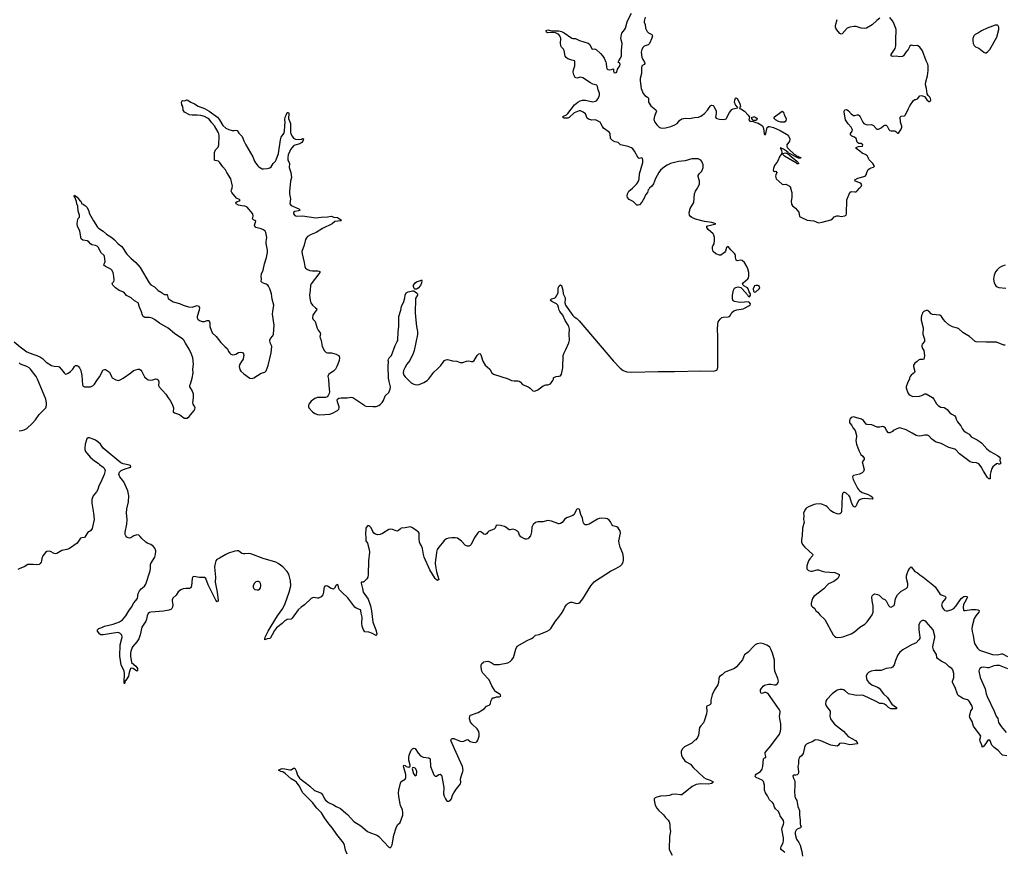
# Model space of a CAD drawing. Header units: inches. Extents: x 1474254 to 1647085, y 640389 to 772279.
# Tile 24 of 85: x 1511397 to 1527117, y 709398 to 722688. Entities that reach past the tile are written whole.
import ezdxf

# ---------------------------------------------------------------- set-up
doc = ezdxf.new("R2010")
doc.units = ezdxf.units.IN
doc.header["$MEASUREMENT"] = 0
for name, color, linetype in [('B5710', 7, 'Continuous'), ('B5711', 7, 'Continuous'), ('B5712', 7, 'Continuous'), ('B5720', 7, 'Continuous'), ('B5721', 7, 'Continuous'), ('B5722', 7, 'Continuous')]:
    doc.layers.add(name, color=color, linetype=linetype)

msp = doc.modelspace()

# ---------------------------------------------------------------- linework, layer by layer
at = {"layer": 'B5710', "color": 6, "elevation": 700}
for points in [[(1516626, 709370), (1516599, 709430), (1516584, 709510), (1516566, 709550), (1516462, 709682), (1516390, 709785), (1516333, 709853), (1516266, 709946), (1516233, 710000)], [(1516629, 710000), (1516730, 709890), (1516842, 709822), (1516950, 709730), (1516996, 709710), (1517090, 709679), (1517110, 709668), (1517133, 709650), (1517290, 709478), (1517310, 709472), (1517330, 709485), (1517345, 709515), (1517370, 709670), (1517406, 709790), (1517430, 709836), (1517470, 709876), (1517515, 709990), (1517516, 710000)]]:
    msp.add_lwpolyline(points, dxfattribs=at)
at = {"layer": 'B5711', "color": 6, "elevation": 700}
for points in [[(1511310, 717547), (1511404, 717464), (1511510, 717384), (1511607, 717347), (1511670, 717330), (1511730, 717301), (1511760, 717280), (1511822, 717222), (1511906, 717166), (1511950, 717155), (1512010, 717154), (1512026, 717146), (1512067, 717107), (1512108, 717050), (1512130, 717031), (1512150, 717034), (1512170, 717044), (1512210, 717073), (1512244, 717110), (1512270, 717151), (1512290, 717168), (1512310, 717167), (1512330, 717155), (1512354, 717130), (1512374, 717090), (1512390, 717010), (1512399, 716859), (1512410, 716837), (1512430, 716828), (1512530, 716827), (1512570, 716847), (1512591, 716869), (1512627, 716930), (1512670, 716985), (1512730, 717097), (1512750, 717106), (1512770, 717102), (1512830, 717063), (1512861, 716990), (1512876, 716970), (1512930, 716938), (1512970, 716930), (1513001, 716939), (1513050, 716965), (1513170, 717050), (1513215, 717090), (1513290, 717112), (1513310, 717111), (1513330, 717096), (1513350, 717071), (1513390, 716985), (1513430, 716950), (1513450, 716939), (1513490, 716932), (1513523, 716937), (1513573, 716953), (1513592, 716952), (1513610, 716939), (1513617, 716910), (1513616, 716850), (1513624, 716830), (1513730, 716710), (1513766, 716650), (1513798, 716610), (1513833, 716550), (1513851, 716490), (1513846, 716430), (1513850, 716426), (1513871, 716411), (1513950, 716387), (1514001, 716341), (1514030, 716325), (1514070, 716330), (1514105, 716355), (1514181, 716450), (1514193, 716470), (1514197, 716490), (1514193, 716510), (1514167, 716550), (1514164, 716570), (1514172, 716650), (1514170, 716710), (1514151, 716770), (1514122, 716810), (1514115, 716830), (1514115, 716850), (1514131, 716890), (1514153, 716967), (1514165, 717050), (1514164, 717110), (1514174, 717190), (1514160, 717290), (1514140, 717350), (1514104, 717430), (1514042, 717522), (1514016, 717570), (1514000, 717590), (1513870, 717678), (1513766, 717765), (1513630, 717844), (1513550, 717903), (1513510, 717924), (1513470, 717936), (1513396, 717936), (1513370, 717950), (1513358, 717970), (1513344, 718024), (1513310, 718099), (1513287, 718170), (1513230, 718202), (1513178, 718250), (1513104, 718284), (1513058, 718338), (1512986, 718366), (1512929, 718409), (1512886, 718450), (1512875, 718470), (1512881, 718490), (1512902, 718510), (1512905, 718530), (1512901, 718590), (1512891, 718650), (1512870, 718688), (1512850, 718707), (1512766, 718750), (1512743, 718770), (1512746, 718790), (1512759, 718810), (1512761, 718830), (1512754, 718910), (1512746, 718926), (1512692, 718970), (1512653, 719053), (1512634, 719074), (1512610, 719084), (1512550, 719095), (1512528, 719110), (1512500, 719140), (1512476, 719156), (1512404, 719170), (1512379, 719190), (1512356, 719310), (1512321, 719390), (1512313, 719430), (1512318, 719470), (1512330, 719512), (1512350, 719534), (1512352, 719570), (1512333, 719633), (1512325, 719710), (1512310, 719747), (1512305, 719785), (1512277, 719857), (1512267, 719870), (1512270, 719886), (1512314, 719854), (1512350, 719806), (1512371, 719790), (1512391, 719751), (1512410, 719745), (1512416, 719736), (1512450, 719716), (1512470, 719694), (1512497, 719650), (1512514, 719590), (1512576, 719476), (1512638, 719378), (1512658, 719358), (1512730, 719314), (1512784, 719264), (1512868, 719210), (1512912, 719172), (1512969, 719109), (1513029, 719069), (1513110, 718946), (1513170, 718883), (1513250, 718810), (1513322, 718730), (1513466, 718486), (1513490, 718457), (1513550, 718423), (1513610, 718367), (1513670, 718330), (1513690, 718310), (1513710, 718301), (1513730, 718304), (1513750, 718300), (1513770, 718238), (1513850, 718187), (1513950, 718157), (1514010, 718129), (1514090, 718103), (1514150, 718100), (1514230, 718124), (1514256, 718116), (1514267, 718090), (1514265, 718050), (1514232, 717950), (1514232, 717930), (1514244, 717910), (1514270, 717889), (1514310, 717872), (1514350, 717872), (1514390, 717886), (1514410, 717885), (1514419, 717879), (1514427, 717867), (1514432, 717850), (1514435, 717790), (1514473, 717690), (1514533, 717633), (1514610, 717536), (1514672, 717470), (1514713, 717433), (1514732, 717390), (1514750, 717363), (1514770, 717347), (1514801, 717341), (1514830, 717342), (1514850, 717349), (1514890, 717375), (1514930, 717382), (1514954, 717374), (1514970, 717355), (1514975, 717330), (1514973, 717310), (1514963, 717270), (1514940, 717230), (1514910, 717190), (1514900, 717150), (1514910, 717105), (1514930, 717078), (1514975, 717035), (1515070, 716964), (1515110, 716962), (1515135, 716970), (1515250, 717047), (1515310, 717064), (1515330, 717081), (1515350, 717123), (1515364, 717170), (1515411, 717370), (1515421, 717470), (1515416, 717490), (1515396, 717530), (1515391, 717570), (1515402, 717598), (1515437, 717643), (1515448, 717670), (1515460, 717810), (1515435, 717990), (1515438, 718030), (1515455, 718130), (1515428, 718228), (1515417, 718310), (1515391, 718390), (1515370, 718436), (1515357, 718450), (1515330, 718467), (1515273, 718490), (1515253, 718510), (1515257, 718550), (1515253, 718590), (1515256, 718630), (1515285, 718690), (1515306, 718790), (1515339, 718890), (1515353, 718973), (1515353, 719010), (1515334, 719114), (1515334, 719150), (1515342, 719210), (1515329, 719289), (1515314, 719314), (1515292, 719332), (1515250, 719349), (1515170, 719370), (1515152, 719390), (1515147, 719410), (1515165, 719470), (1515150, 719485), (1515130, 719493), (1515116, 719510), (1515123, 719550), (1515118, 719590), (1515030, 719693), (1515010, 719708), (1514993, 719713), (1514946, 719714), (1514890, 719728), (1514855, 719750), (1514848, 719772), (1514870, 719785), (1514906, 719794), (1514917, 719810), (1514860, 719840), (1514782, 719930), (1514776, 719950), (1514778, 719970), (1514789, 720000)], [(1515711, 720000), (1515706, 719950), (1515707, 719910), (1515720, 719830), (1515709, 719750), (1515730, 719720), (1515853, 719670), (1515875, 719650), (1515850, 719637), (1515790, 719626), (1515771, 719610), (1515770, 719590), (1515790, 719564), (1515810, 719554), (1515910, 719556), (1516126, 719526), (1516210, 719536), (1516310, 719540), (1516372, 719550), (1516414, 719534), (1516471, 719530), (1516535, 719490), (1516522, 719478), (1516430, 719466), (1516388, 719432), (1516230, 719355), (1516131, 719289), (1516050, 719258), (1515995, 719225), (1515974, 719206), (1515959, 719181), (1515939, 719090), (1515903, 718990), (1515905, 718950), (1515939, 718810), (1515949, 718749), (1515962, 718722), (1515990, 718701), (1516030, 718687), (1516070, 718681), (1516159, 718679), (1516176, 718676), (1516188, 718668), (1516187, 718650), (1516174, 718630), (1516049, 718471), (1516042, 718450), (1516037, 718370), (1516024, 718290), (1516034, 718210), (1516048, 718168), (1516072, 718130), (1516122, 718090), (1516139, 718070), (1516138, 718050), (1516110, 718018), (1516079, 717970), (1516074, 717930), (1516084, 717904), (1516117, 717870), (1516145, 717765), (1516163, 717730), (1516193, 717690), (1516198, 717670), (1516191, 717630), (1516193, 717610), (1516208, 717568), (1516225, 717470), (1516263, 717403), (1516290, 717375), (1516311, 717371), (1516374, 717370), (1516450, 717347), (1516488, 717328), (1516499, 717310), (1516504, 717290), (1516499, 717250), (1516479, 717190), (1516462, 717150), (1516438, 717110), (1516410, 717080), (1516334, 717030), (1516321, 717010), (1516319, 716990), (1516327, 716950), (1516331, 716849), (1516344, 716750), (1516338, 716722), (1516324, 716690), (1516307, 716670), (1516281, 716659), (1516150, 716655), (1516110, 716642), (1516050, 716599), (1516014, 716550), (1516007, 716530), (1516007, 716510), (1516016, 716490), (1516070, 716428), (1516110, 716400), (1516150, 716387), (1516190, 716381), (1516350, 716393), (1516393, 716407), (1516470, 716449), (1516490, 716470), (1516497, 716490), (1516498, 716510), (1516470, 716590), (1516465, 716615), (1516470, 716630), (1516494, 716646), (1516530, 716652), (1516626, 716654), (1516690, 716663), (1516710, 716658), (1516730, 716649), (1516890, 716538), (1516910, 716525), (1516930, 716520), (1517034, 716514), (1517090, 716515), (1517131, 716529), (1517154, 716546), (1517183, 716577), (1517204, 716610), (1517235, 716685), (1517290, 716739), (1517313, 716790), (1517315, 716830), (1517295, 716915), (1517288, 716968), (1517279, 717150), (1517287, 717230), (1517282, 717250), (1517285, 717270), (1517296, 717290), (1517331, 717330), (1517393, 717487), (1517426, 717550), (1517432, 717568), (1517439, 717710), (1517450, 717790), (1517452, 717950), (1517481, 718050), (1517492, 718110), (1517528, 718190), (1517544, 718250), (1517550, 718291), (1517570, 718330), (1517597, 718343), (1517670, 718362), (1517690, 718361), (1517710, 718342), (1517730, 718330), (1517747, 718310), (1517750, 718290), (1517724, 718250), (1517716, 718230), (1517712, 718010), (1517720, 717890), (1517732, 717792), (1517749, 717710), (1517750, 717662), (1517695, 717410), (1517678, 717362), (1517624, 717250), (1517578, 717190), (1517544, 717130), (1517525, 717090), (1517519, 717050), (1517530, 717016), (1517550, 716988), (1517650, 716893), (1517690, 716868), (1517730, 716862), (1517773, 716867), (1517850, 716899), (1517904, 716930), (1517930, 716955), (1518010, 717063), (1518070, 717116), (1518120, 717170), (1518156, 717224), (1518181, 717250), (1518199, 717261), (1518230, 717266), (1518310, 717244), (1518375, 717235), (1518430, 717216), (1518450, 717214), (1518470, 717216), (1518530, 717236), (1518570, 717243), (1518610, 717231), (1518630, 717231), (1518651, 717249), (1518701, 717330), (1518730, 717353), (1518750, 717359), (1518760, 717340), (1518790, 717239), (1518830, 717171), (1518901, 717110), (1518938, 717050), (1518962, 717030), (1519198, 716958), (1519250, 716931), (1519290, 716921), (1519350, 716923), (1519370, 716918), (1519386, 716906), (1519424, 716864), (1519518, 716830), (1519550, 716807), (1519590, 716766), (1519610, 716757), (1519630, 716762), (1519670, 716782), (1519755, 716845), (1519800, 716860), (1519830, 716862), (1519870, 716878), (1519908, 716930), (1519918, 716950), (1519918, 716970), (1519923, 716977), (1519965, 716995), (1520000, 716997)], [(1520000, 718094), (1519990, 718131), (1519970, 718153), (1519892, 718190), (1519865, 718210), (1519876, 718224), (1519886, 718230), (1519930, 718241), (1519950, 718252), (1519992, 718330), (1519997, 718350), (1519996, 718404), (1520000, 718417)], [(1511390, 716128), (1511428, 716132), (1511470, 716144), (1511510, 716164), (1511598, 716242), (1511650, 716303), (1511710, 716385), (1511813, 716490), (1511822, 716510), (1511825, 716535), (1511824, 716570), (1511813, 716630), (1511684, 716950), (1511661, 716990), (1511570, 717112), (1511551, 717131), (1511510, 717152), (1511410, 717188), (1511387, 717210)], [(1520000, 714643), (1519990, 714645), (1519890, 714685), (1519830, 714696), (1519750, 714675), (1519670, 714673), (1519630, 714662), (1519595, 714630), (1519574, 714590), (1519567, 714513), (1519552, 714448), (1519522, 714410), (1519510, 714401), (1519490, 714396), (1519470, 714398), (1519396, 714436), (1519379, 714459), (1519361, 714510), (1519345, 714525), (1519310, 714545), (1519270, 714556), (1519230, 714546), (1519210, 714547), (1519164, 714584), (1519137, 714597), (1519076, 714616), (1519030, 714621), (1519006, 714614), (1518987, 714570), (1518970, 714555), (1518890, 714524), (1518873, 714510), (1518850, 714479), (1518830, 714470), (1518810, 714477), (1518770, 714510), (1518750, 714517), (1518728, 714512), (1518710, 714495), (1518666, 714430), (1518630, 714368), (1518608, 714310), (1518590, 714294), (1518570, 714287), (1518545, 714285), (1518516, 714296), (1518450, 714363), (1518387, 714410), (1518350, 714417), (1518297, 714417), (1518250, 714414), (1518210, 714403), (1518179, 714381), (1518145, 714330), (1518090, 714269), (1518065, 714230), (1518053, 714190), (1518047, 714130), (1518035, 714070), (1518033, 714010), (1518035, 713970), (1518054, 713874), (1518090, 713750), (1518070, 713737), (1518050, 713746), (1518030, 713771), (1517947, 713907), (1517856, 714110), (1517845, 714150), (1517830, 714247), (1517812, 714290), (1517786, 714330), (1517779, 714350), (1517774, 714406), (1517775, 714490), (1517762, 714510), (1517738, 714530), (1517670, 714579), (1517650, 714590), (1517630, 714591), (1517550, 714576), (1517490, 714571), (1517470, 714558), (1517447, 714533), (1517430, 714526), (1517410, 714528), (1517350, 714551), (1517310, 714555), (1517290, 714548), (1517190, 714485), (1517150, 714472), (1517110, 714467), (1517077, 714477), (1517053, 714493), (1517037, 714517), (1517010, 714578), (1516990, 714600), (1516970, 714611), (1516952, 714608), (1516935, 714590), (1516926, 714570), (1516916, 714470), (1516924, 714430), (1516925, 714370), (1516948, 714330), (1516976, 714230), (1516982, 714190), (1516965, 714050), (1516962, 713830), (1516957, 713790), (1516939, 713761), (1516888, 713712), (1516848, 713712), (1516848, 713692), (1516871, 713611), (1516881, 713550), (1516959, 713439), (1516997, 713330), (1517013, 713250), (1517033, 713073), (1517086, 712950), (1517097, 712890), (1517094, 712866), (1517090, 712861), (1517070, 712867), (1517030, 712890), (1516970, 712911), (1516910, 712915), (1516882, 712962), (1516865, 713010), (1516861, 713050), (1516864, 713150), (1516847, 713213), (1516845, 713250), (1516836, 713270), (1516770, 713297), (1516750, 713312), (1516638, 713458), (1516539, 713550), (1516502, 713590), (1516494, 713610), (1516484, 713664), (1516470, 713672), (1516450, 713660), (1516426, 713614), (1516410, 713600), (1516390, 713601), (1516370, 713609), (1516310, 713645), (1516290, 713650), (1516270, 713644), (1516257, 713630), (1516251, 713610), (1516248, 713552), (1516238, 713510), (1516210, 713474), (1516170, 713452), (1516150, 713452), (1516090, 713466), (1516070, 713461), (1516050, 713448), (1515946, 713350), (1515889, 713311), (1515841, 713270), (1515750, 713136), (1515730, 713121), (1515670, 713114), (1515650, 713105), (1515629, 713091), (1515586, 713050), (1515498, 712982), (1515463, 712937), (1515430, 712868), (1515400, 712820), (1515389, 712811), (1515350, 712805), (1515310, 712789), (1515310, 712810), (1515316, 712830), (1515363, 712930), (1515414, 713006), (1515511, 713170), (1515596, 713290), (1515635, 713370), (1515700, 713550), (1515724, 713650), (1515723, 713730), (1515697, 713837), (1515670, 713882), (1515596, 713956), (1515526, 714006), (1515487, 714027), (1515287, 714087), (1515090, 714161), (1515050, 714168), (1514990, 714160), (1514970, 714162), (1514942, 714170), (1514890, 714208), (1514870, 714210), (1514830, 714205), (1514730, 714171), (1514690, 714152), (1514590, 714091), (1514547, 714070), (1514530, 714050), (1514514, 713986), (1514509, 713951), (1514521, 713790), (1514519, 713710), (1514549, 713550), (1514565, 713415), (1514559, 713401), (1514550, 713396), (1514530, 713424), (1514406, 713670), (1514370, 713767), (1514350, 713782), (1514330, 713786), (1514270, 713787), (1514179, 713801), (1514157, 713790), (1514149, 713771), (1514138, 713650), (1514130, 713619), (1514110, 713608), (1514050, 713610), (1514010, 713604), (1513970, 713588), (1513930, 713555), (1513896, 713504), (1513844, 713456), (1513834, 713430), (1513832, 713410), (1513840, 713350), (1513837, 713310), (1513828, 713290), (1513810, 713273), (1513779, 713261), (1513695, 713245), (1513489, 713231), (1513470, 713227), (1513449, 713211), (1513430, 713170), (1513422, 713118), (1513411, 713089), (1513347, 712990), (1513320, 712870), (1513297, 712803), (1513270, 712757), (1513201, 712679), (1513172, 712610), (1513166, 712570), (1513166, 712530), (1513181, 712430), (1513250, 712370), (1513266, 712350), (1513277, 712330), (1513280, 712300), (1513270, 712290), (1513210, 712334), (1513190, 712337), (1513168, 712330), (1513147, 712270), (1513134, 712210), (1513090, 712141), (1513081, 712139), (1513070, 712085), (1513066, 712106), (1513071, 712250), (1513064, 712290), (1513019, 712390), (1512998, 712530), (1513004, 712710), (1513033, 712830), (1513030, 712865), (1512997, 712897), (1512966, 712906), (1512729, 712869), (1512691, 712871), (1512679, 712879), (1512639, 712930), (1512637, 712950), (1512661, 712970), (1512710, 712988), (1512751, 713009), (1512890, 713040), (1512990, 713077), (1513041, 713110), (1513093, 713170), (1513140, 713250), (1513183, 713310), (1513219, 713381), (1513277, 713450), (1513290, 713530), (1513310, 713570), (1513338, 713602), (1513392, 713648), (1513410, 713679), (1513480, 713890), (1513487, 713930), (1513488, 713990), (1513492, 714010), (1513556, 714110), (1513568, 714152), (1513570, 714210), (1513553, 714253), (1513530, 714282), (1513490, 714312), (1513434, 714334), (1513410, 714349), (1513350, 714406), (1513320, 714440), (1513298, 714458), (1513270, 714464), (1513250, 714462), (1513221, 714450), (1513170, 714420), (1513150, 714414), (1513130, 714416), (1513110, 714427), (1513092, 714450), (1513084, 714470), (1513084, 714510), (1513110, 714634), (1513111, 714710), (1513102, 714810), (1513110, 714878), (1513136, 714990), (1513138, 715090), (1513122, 715170), (1513084, 715264), (1513058, 715310), (1512994, 715390), (1512982, 715430), (1512993, 715467), (1513016, 715490), (1513079, 715521), (1513150, 715538), (1513170, 715548), (1513164, 715570), (1513130, 715585), (1513050, 715597), (1513010, 715617), (1512732, 715850), (1512687, 715910), (1512646, 715950), (1512610, 715975), (1512570, 715993), (1512510, 716013), (1512490, 716016), (1512470, 715996), (1512444, 715910), (1512437, 715850), (1512439, 715830), (1512450, 715796), (1512523, 715703), (1512590, 715645), (1512649, 715610), (1512670, 715589), (1512728, 715548), (1512745, 715530), (1512762, 715490), (1512748, 715430), (1512694, 715306), (1512662, 715250), (1512647, 715190), (1512626, 715154), (1512573, 715087), (1512550, 715030), (1512549, 714970), (1512578, 714810), (1512586, 714710), (1512552, 714568), (1512530, 714530), (1512510, 714517), (1512490, 714512), (1512430, 714421), (1512390, 714420), (1512370, 714411), (1512315, 714330), (1512191, 714249), (1512150, 714233), (1512070, 714215), (1511990, 714170), (1511970, 714163), (1511946, 714166), (1511890, 714198), (1511870, 714204), (1511830, 714201), (1511810, 714184), (1511768, 714130), (1511750, 714090), (1511747, 714050), (1511739, 714030), (1511726, 714010), (1511706, 713994), (1511670, 713985), (1511610, 713993), (1511530, 713990), (1511470, 713953), (1511399, 713930), (1511369, 713910)], [(1517516, 710000), (1517517, 710030), (1517510, 710083), (1517479, 710139), (1517471, 710170), (1517451, 710290), (1517446, 710350), (1517449, 710390), (1517477, 710503), (1517489, 710530), (1517550, 710565), (1517564, 710590), (1517561, 710641), (1517528, 710750), (1517525, 710775), (1517529, 710791), (1517550, 710786), (1517568, 710768), (1517590, 710761), (1517610, 710759), (1517629, 710771), (1517629, 710790), (1517608, 710868), (1517608, 710910), (1517618, 710950), (1517650, 711027), (1517670, 711051), (1517690, 711061), (1517710, 711055), (1517758, 710978), (1517797, 710937), (1517838, 710918), (1517930, 710905), (1517950, 710890), (1517958, 710770), (1518010, 710636), (1518030, 710611), (1518050, 710615), (1518090, 710641), (1518110, 710645), (1518130, 710631), (1518139, 710610), (1518170, 710430), (1518166, 710330), (1518175, 710295), (1518195, 710250), (1518210, 710226), (1518230, 710216), (1518250, 710216), (1518270, 710226), (1518293, 710250), (1518307, 710310), (1518327, 710350), (1518370, 710411), (1518435, 710490), (1518439, 710510), (1518437, 710570), (1518446, 710610), (1518475, 710690), (1518476, 710710), (1518468, 710770), (1518338, 711050), (1518287, 711170), (1518283, 711190), (1518289, 711210), (1518310, 711216), (1518330, 711216), (1518430, 711173), (1518470, 711166), (1518490, 711170), (1518530, 711194), (1518550, 711198), (1518589, 711169), (1518630, 711157), (1518670, 711151), (1518698, 711162), (1518714, 711186), (1518732, 711250), (1518735, 711290), (1518729, 711329), (1518701, 711370), (1518622, 711442), (1518596, 711476), (1518583, 711510), (1518580, 711530), (1518585, 711575), (1518594, 711586), (1518715, 711630), (1518789, 711670), (1518814, 711690), (1518850, 711731), (1518894, 711746), (1518912, 711768), (1518921, 711810), (1518935, 711845), (1518950, 711862), (1518970, 711862), (1519010, 711882), (1519050, 711878), (1519078, 711890), (1519075, 711910), (1519055, 711930), (1518998, 711958), (1518989, 711969), (1518934, 712054), (1518891, 712150), (1518790, 712258), (1518776, 712290), (1518765, 712350), (1518767, 712390), (1518777, 712410), (1518795, 712430), (1518810, 712437), (1518870, 712447), (1518890, 712442), (1518926, 712426), (1518970, 712398), (1519050, 712394), (1519190, 712422), (1519230, 712444), (1519254, 712470), (1519280, 712510), (1519318, 712642), (1519340, 712690), (1519502, 712778), (1519570, 712810), (1519594, 712826), (1519630, 712864), (1519690, 712875), (1519818, 712930), (1519854, 712950), (1519875, 712970), (1519950, 713087), (1520000, 713148)], [(1516233, 710000), (1516214, 710030), (1516141, 710101), (1516071, 710191), (1515917, 710350), (1515859, 710459), (1515817, 710517), (1515796, 710536), (1515730, 710572), (1515637, 710657), (1515600, 710680), (1515568, 710690), (1515532, 710710), (1515570, 710732), (1515590, 710735), (1515630, 710731), (1515710, 710714), (1515730, 710715), (1515770, 710743), (1515790, 710741), (1515810, 710696), (1515831, 710630), (1515863, 710583), (1515890, 710559), (1515936, 710530), (1515975, 710495), (1516030, 710456), (1516105, 710385), (1516190, 710353), (1516210, 710340), (1516236, 710310), (1516262, 710250), (1516278, 710230), (1516330, 710193), (1516410, 710156), (1516450, 710127), (1516520, 710100), (1516605, 710025), (1516629, 710000)]]:
    msp.add_lwpolyline(points, dxfattribs=at)
at = {"layer": 'B5711', "color": 6}
for points, elevation in [([(1517705, 718385), (1517695, 718395), (1517683, 718430), (1517686, 718450), (1517712, 718488), (1517730, 718502), (1517797, 718523), (1517814, 718534), (1517818, 718518), (1517815, 718490), (1517795, 718445), (1517760, 718400), (1517730, 718386)], 700), ([(1515190, 713722), (1515166, 713714), (1515140, 713690), (1515126, 713654), (1515127, 713630), (1515137, 713610), (1515154, 713594), (1515190, 713585), (1515210, 713589), (1515230, 713604), (1515240, 713620), (1515249, 713650), (1515249, 713670), (1515243, 713690), (1515229, 713709), (1515210, 713719)], 800), ([(1517687, 710753), (1517670, 710748), (1517661, 710730), (1517686, 710650), (1517710, 710621), (1517730, 710632), (1517737, 710690), (1517721, 710730), (1517710, 710741)], 700)]:
    msp.add_lwpolyline(points, close=True, dxfattribs=dict(at, elevation=elevation))
at = {"layer": 'B5712', "color": 6, "elevation": 700}
for points in [[(1520000, 722455), (1519997, 722457), (1519950, 722479), (1519898, 722482), (1519830, 722477), (1519808, 722490), (1519805, 722515), (1519830, 722524), (1519890, 722512), (1520000, 722510)], [(1514789, 720000), (1514792, 720010), (1514793, 720030), (1514768, 720150), (1514707, 720247), (1514684, 720290), (1514641, 720341), (1514590, 720415), (1514570, 720431), (1514519, 720439), (1514507, 720447), (1514507, 720570), (1514525, 720610), (1514565, 720655), (1514578, 720690), (1514581, 720830), (1514575, 720870), (1514566, 720890), (1514510, 720996), (1514463, 721043), (1514420, 721100), (1514397, 721117), (1514350, 721141), (1514290, 721156), (1514230, 721162), (1514150, 721163), (1514110, 721169), (1514030, 721210), (1514010, 721241), (1514002, 721302), (1513987, 721330), (1513982, 721370), (1513990, 721392), (1514004, 721396), (1514030, 721392), (1514070, 721411), (1514132, 721372), (1514190, 721346), (1514249, 721309), (1514350, 721272), (1514424, 721230), (1514553, 721130), (1514590, 721089), (1514641, 721001), (1514690, 720958), (1514737, 720937), (1514790, 720920), (1514822, 720918), (1514850, 720922), (1514870, 720919), (1514898, 720878), (1514950, 720821), (1514975, 720755), (1515009, 720689), (1515121, 720501), (1515146, 720430), (1515162, 720402), (1515197, 720357), (1515218, 720338), (1515241, 720321), (1515270, 720308), (1515290, 720306), (1515348, 720312), (1515390, 720325), (1515410, 720339), (1515446, 720394), (1515481, 720430), (1515494, 720450), (1515532, 720550), (1515559, 720770), (1515574, 720810), (1515612, 720870), (1515626, 720910), (1515629, 720991), (1515638, 721050), (1515632, 721090), (1515638, 721130), (1515650, 721166), (1515670, 721204), (1515690, 721206), (1515693, 721190), (1515690, 721110), (1515721, 721030), (1515722, 720890), (1515726, 720866), (1515746, 720826), (1515770, 720797), (1515801, 720781), (1515865, 720775), (1515897, 720783), (1515910, 720792), (1515927, 720787), (1515918, 720750), (1515904, 720730), (1515870, 720708), (1515790, 720686), (1515768, 720672), (1515746, 720650), (1515723, 720617), (1515710, 720588), (1515686, 720530), (1515678, 720490), (1515681, 720450), (1515704, 720390), (1515700, 720330), (1515724, 720250), (1515735, 720170), (1515721, 720110), (1515711, 720000)]]:
    msp.add_lwpolyline(points, dxfattribs=at)
at = {"layer": 'B5720', "color": 6, "elevation": 700}
for points in [[(1521673, 710000), (1521676, 709996), (1521710, 709954), (1521752, 709912), (1521767, 709887), (1521777, 709850), (1521777, 709790), (1521789, 709730), (1521771, 709649), (1521766, 709450), (1521781, 709410), (1521817, 709350)], [(1523614, 709394), (1523560, 709440), (1523552, 709452), (1523549, 709469), (1523554, 709490), (1523585, 709550), (1523593, 709590), (1523593, 709630), (1523568, 709770), (1523571, 709790), (1523594, 709850), (1523597, 709870), (1523590, 709904), (1523541, 709981), (1523532, 710000)], [(1523847, 710000), (1523847, 709990), (1523860, 709910), (1523856, 709850), (1523865, 709825), (1523876, 709810), (1523865, 709790), (1523812, 709768), (1523792, 709750), (1523779, 709721), (1523778, 709690), (1523800, 709610), (1523835, 709555), (1523856, 709510), (1523883, 709410), (1523896, 709336)]]:
    msp.add_lwpolyline(points, dxfattribs=at)
at = {"layer": 'B5721', "color": 6, "elevation": 700}
for points in [[(1520000, 718417), (1520004, 718430), (1520010, 718441), (1520030, 718458), (1520046, 718446), (1520067, 718370), (1520076, 718310), (1520104, 718250), (1520108, 718230), (1520103, 718170), (1520113, 718130), (1520230, 717966), (1520250, 717943), (1520290, 717918), (1520330, 717883), (1520878, 717238), (1520985, 717125), (1521030, 717088), (1521090, 717068), (1521170, 717061), (1521590, 717073), (1521850, 717072), (1522270, 717085), (1522470, 717080), (1522513, 717087), (1522527, 717093), (1522535, 717105), (1522542, 717138), (1522545, 717630), (1522537, 717750), (1522542, 717830), (1522550, 717865), (1522580, 717910), (1522608, 717932), (1522630, 717939), (1522710, 717943), (1522731, 717949), (1522748, 717970), (1522768, 718012), (1522799, 718041), (1522845, 718055), (1522950, 718075), (1523060, 718130), (1523064, 718150), (1523059, 718159), (1523050, 718173), (1523030, 718187), (1522910, 718176), (1522870, 718178), (1522810, 718188), (1522790, 718201), (1522779, 718230), (1522779, 718290), (1522792, 718370), (1522810, 718405), (1522830, 718415), (1522870, 718422), (1522890, 718421), (1522912, 718412), (1522934, 718394), (1523018, 718298), (1523030, 718276), (1523050, 718266), (1523065, 718290), (1523066, 718310), (1523043, 718343), (1523028, 718390), (1523016, 718410), (1522960, 718440), (1522947, 718450), (1522935, 718470), (1522947, 718490), (1523020, 718550), (1523033, 718570), (1523038, 718590), (1523037, 718650), (1523023, 718710), (1523005, 718750), (1522967, 718810), (1522930, 718844), (1522910, 718851), (1522850, 718840), (1522835, 718850), (1522826, 718890), (1522827, 718927), (1522821, 718941), (1522810, 718958), (1522750, 719012), (1522710, 719067), (1522690, 719058), (1522684, 719050), (1522665, 718995), (1522650, 718973), (1522590, 718930), (1522570, 718927), (1522510, 718949), (1522469, 718990), (1522458, 719030), (1522458, 719062), (1522462, 719078), (1522483, 719110), (1522491, 719170), (1522490, 719210), (1522480, 719250), (1522470, 719270), (1522390, 719340), (1522367, 719373), (1522369, 719390), (1522384, 719396), (1522509, 719430), (1522446, 719450), (1522330, 719465), (1522185, 719505), (1522128, 719530), (1522107, 719547), (1522091, 719570), (1522085, 719610), (1522094, 719650), (1522104, 719676), (1522163, 719770), (1522171, 719910), (1522188, 719950), (1522218, 720000)], [(1521455, 720000), (1521445, 719990), (1521433, 719970), (1521423, 719930), (1521388, 719892), (1521371, 719849), (1521330, 719777), (1521293, 719730), (1521270, 719726), (1521250, 719728), (1521190, 719786), (1521130, 719819), (1521100, 719850), (1521094, 719870), (1521099, 719910), (1521121, 719950), (1521182, 720000)], [(1523706, 720000), (1523727, 719930), (1523725, 719850), (1523716, 719790), (1523722, 719742), (1523738, 719718), (1523781, 719681), (1523838, 719618), (1523850, 719548), (1523870, 719534), (1523970, 719490), (1524076, 719476), (1524150, 719447), (1524210, 719456), (1524346, 719494), (1524375, 719510), (1524400, 719540), (1524442, 719558), (1524470, 719557), (1524510, 719547), (1524570, 719557), (1524592, 719568), (1524600, 719590), (1524602, 719810), (1524650, 719931), (1524670, 719948), (1524730, 719940), (1524750, 719942), (1524770, 719958), (1524807, 720000)], [(1527130, 718770), (1527072, 718748), (1527035, 718725), (1527003, 718697), (1526978, 718662), (1526956, 718610), (1526947, 718547), (1526955, 718490), (1526965, 718465), (1526982, 718442), (1527003, 718423), (1527031, 718411), (1527140, 718400)], [(1520000, 716997), (1520010, 716997), (1520030, 717003), (1520050, 717031), (1520069, 717131), (1520076, 717330), (1520089, 717370), (1520119, 717421), (1520167, 717530), (1520177, 717570), (1520172, 717670), (1520174, 717750), (1520166, 717790), (1520156, 717810), (1520106, 717886), (1520068, 717970), (1520022, 718030), (1520012, 718050), (1520000, 718094)], [(1527130, 717491), (1527110, 717491), (1526990, 717541), (1526830, 717539), (1526670, 717548), (1526653, 717553), (1526559, 717630), (1526454, 717694), (1526390, 717753), (1526370, 717763), (1526290, 717786), (1526230, 717819), (1526172, 717870), (1526144, 717904), (1526116, 717950), (1526090, 717970), (1525970, 717982), (1525950, 717993), (1525910, 718034), (1525890, 718044), (1525870, 718046), (1525830, 718029), (1525813, 718010), (1525804, 717990), (1525794, 717966), (1525789, 717930), (1525790, 717890), (1525822, 717770), (1525816, 717670), (1525842, 717590), (1525844, 717570), (1525842, 717550), (1525808, 717510), (1525799, 717490), (1525798, 717470), (1525810, 717441), (1525834, 717410), (1525843, 717330), (1525840, 717290), (1525832, 717268), (1525818, 717262), (1525770, 717262), (1525748, 717252), (1525727, 717230), (1525690, 717205), (1525666, 717174), (1525665, 717150), (1525691, 717070), (1525685, 717055), (1525630, 717012), (1525613, 716990), (1525605, 716970), (1525604, 716950), (1525578, 716902), (1525548, 716830), (1525548, 716810), (1525579, 716730), (1525591, 716711), (1525613, 716693), (1525650, 716676), (1525761, 716679), (1525798, 716690), (1525850, 716714), (1525870, 716715), (1525970, 716656), (1525994, 716630), (1526037, 716557), (1526060, 716530), (1526103, 716503), (1526156, 716496), (1526184, 716484), (1526206, 716466), (1526250, 716414), (1526281, 716390), (1526326, 716366), (1526338, 716350), (1526350, 716310), (1526369, 716270), (1526390, 716240), (1526424, 716204), (1526448, 716150), (1526470, 716126), (1526510, 716097), (1526554, 716074), (1526588, 716030), (1526684, 715984), (1526730, 715951), (1526756, 715930), (1526840, 715840), (1526890, 715796), (1527010, 715730), (1527034, 715710), (1527050, 715690), (1527048, 715650), (1527063, 715610), (1527045, 715595), (1527030, 715594), (1527010, 715602), (1526990, 715601), (1526935, 715550), (1526918, 715522), (1526900, 715470), (1526891, 715430), (1526890, 715361), (1526870, 715358), (1526850, 715382), (1526784, 715484), (1526750, 715553), (1526710, 715601), (1526675, 715615), (1526610, 715621), (1526570, 715630), (1526400, 715760), (1526343, 715823), (1526330, 715831), (1526230, 715860), (1526110, 715922), (1526018, 715950), (1525957, 715997), (1525910, 716046), (1525890, 716056), (1525850, 716056), (1525770, 716039), (1525730, 716043), (1525709, 716050), (1525648, 716090), (1525550, 716143), (1525450, 716171), (1525430, 716170), (1525344, 716130), (1525330, 716116), (1525290, 716093), (1525270, 716096), (1525239, 716130), (1525219, 716170), (1525195, 716190), (1525170, 716194), (1525130, 716184), (1525090, 716185), (1525001, 716221), (1524930, 716225), (1524910, 716233), (1524870, 716288), (1524836, 716310), (1524710, 716348), (1524670, 716338), (1524649, 716310), (1524644, 716290), (1524645, 716265), (1524650, 716250), (1524681, 716210), (1524702, 716170), (1524735, 716130), (1524758, 716050), (1524759, 716030), (1524748, 715970), (1524759, 715910), (1524794, 715814), (1524828, 715750), (1524859, 715719), (1524879, 715690), (1524880, 715670), (1524850, 715630), (1524878, 715510), (1524877, 715490), (1524870, 715477), (1524850, 715456), (1524807, 715433), (1524707, 715413), (1524697, 715403), (1524691, 715389), (1524705, 715350), (1524774, 715210), (1524790, 715188), (1524810, 715168), (1524850, 715143), (1524943, 715110), (1524979, 715090), (1525005, 715070), (1525018, 715050), (1525005, 715035), (1524890, 715043), (1524850, 715039), (1524817, 715030), (1524790, 715009), (1524766, 714970), (1524750, 714930), (1524730, 714907), (1524710, 714920), (1524684, 714964), (1524650, 715070), (1524638, 715090), (1524590, 715133), (1524570, 715142), (1524550, 715141), (1524536, 715124), (1524527, 715090), (1524517, 714830), (1524509, 714811), (1524490, 714799), (1524470, 714795), (1524450, 714798), (1524390, 714821), (1524350, 714848), (1524290, 714914), (1524270, 714930), (1524190, 714960), (1524110, 714956), (1524082, 714950), (1523990, 714913), (1523956, 714890), (1523930, 714859), (1523910, 714810), (1523915, 714770), (1523910, 714710), (1523920, 714670), (1523894, 714570), (1523892, 714450), (1523880, 714390), (1523882, 714350), (1523896, 714310), (1523930, 714268), (1524059, 714150), (1524057, 714130), (1524015, 714085), (1523992, 714048), (1523966, 713970), (1523965, 713925), (1523973, 713910), (1523990, 713897), (1524030, 713884), (1524050, 713885), (1524130, 713909), (1524150, 713909), (1524210, 713885), (1524250, 713875), (1524410, 713863), (1524451, 713850), (1524470, 713839), (1524481, 713830), (1524483, 713810), (1524458, 713770), (1524438, 713750), (1524397, 713723), (1524310, 713682), (1524294, 713670), (1524238, 713602), (1524078, 713482), (1524054, 713450), (1524043, 713417), (1524034, 713370), (1524035, 713350), (1524041, 713330), (1524054, 713314), (1524092, 713292), (1524106, 713250), (1524139, 713230), (1524171, 713190), (1524252, 713112), (1524387, 712867), (1524406, 712846), (1524430, 712832), (1524450, 712829), (1524510, 712834), (1524556, 712844), (1524670, 712884), (1524725, 712915), (1524810, 712990), (1524890, 713039), (1524930, 713075), (1525007, 713190), (1525021, 713230), (1525026, 713270), (1525021, 713330), (1525007, 713410), (1525004, 713470), (1525010, 713494), (1525030, 713513), (1525050, 713522), (1525095, 713515), (1525120, 713500), (1525175, 713450), (1525212, 713432), (1525231, 713411), (1525270, 713335), (1525290, 713316), (1525310, 713312), (1525350, 713330), (1525363, 713350), (1525379, 713450), (1525411, 713510), (1525470, 713568), (1525553, 713607), (1525572, 713628), (1525577, 713650), (1525578, 713690), (1525556, 713770), (1525554, 713810), (1525564, 713850), (1525581, 713890), (1525610, 713934), (1525630, 713953), (1525690, 713882), (1525730, 713858), (1525766, 713826), (1525817, 713797), (1525977, 713670), (1526013, 713633), (1526090, 713523), (1526110, 713508), (1526167, 713487), (1526177, 713477), (1526182, 713470), (1526179, 713450), (1526132, 713390), (1526117, 713350), (1526118, 713330), (1526130, 713301), (1526150, 713273), (1526170, 713257), (1526190, 713251), (1526210, 713252), (1526270, 713270), (1526310, 713291), (1526350, 713334), (1526430, 713449), (1526470, 713482), (1526490, 713488), (1526523, 713483), (1526532, 713470), (1526487, 713393), (1526468, 713352), (1526461, 713310), (1526465, 713265), (1526470, 713260), (1526490, 713260), (1526592, 713272), (1526670, 713275), (1526696, 713270), (1526716, 713256), (1526718, 713250), (1526712, 713230), (1526665, 713175), (1526638, 713130), (1526602, 713010), (1526599, 712970), (1526603, 712923), (1526621, 712861), (1526630, 712785), (1526643, 712730), (1526690, 712656), (1526723, 712623), (1526930, 712556), (1527010, 712552), (1527070, 712567), (1527090, 712566), (1527170, 712523)], [(1520000, 713148), (1520050, 713208), (1520074, 713250), (1520100, 713310), (1520127, 713350), (1520147, 713370), (1520189, 713390), (1520210, 713391), (1520290, 713367), (1520324, 713376), (1520344, 713390), (1520390, 713442), (1520515, 713650), (1520570, 713714), (1520590, 713732), (1520830, 713887), (1520913, 713927), (1520990, 713972), (1521010, 713994), (1521031, 714030), (1521038, 714062), (1521038, 714110), (1521028, 714170), (1520984, 714270), (1520966, 714330), (1520964, 714370), (1520991, 714491), (1520982, 714530), (1520970, 714553), (1520950, 714576), (1520930, 714593), (1520868, 714608), (1520850, 714630), (1520831, 714671), (1520810, 714700), (1520780, 714720), (1520750, 714728), (1520690, 714729), (1520650, 714724), (1520625, 714715), (1520490, 714636), (1520450, 714625), (1520427, 714627), (1520410, 714637), (1520394, 714670), (1520383, 714730), (1520356, 714790), (1520335, 714870), (1520330, 714877), (1520310, 714882), (1520289, 714870), (1520277, 714850), (1520263, 714810), (1520249, 714790), (1520226, 714774), (1520158, 714750), (1520130, 714736), (1520098, 714710), (1520056, 714664), (1520030, 714647), (1520010, 714642), (1520000, 714643)], [(1527156, 710936), (1527090, 710949), (1527070, 710964), (1527021, 711021), (1526953, 711070), (1526934, 711090), (1526920, 711110), (1526890, 711177), (1526872, 711192), (1526850, 711179), (1526809, 711111), (1526790, 711091), (1526776, 711084), (1526770, 711070), (1526760, 711110), (1526730, 711170), (1526729, 711191), (1526742, 711250), (1526733, 711270), (1526626, 711410), (1526604, 711484), (1526567, 711550), (1526562, 711570), (1526570, 711610), (1526585, 711655), (1526607, 711690), (1526610, 711710), (1526603, 711730), (1526555, 711810), (1526543, 711823), (1526530, 711831), (1526470, 711846), (1526450, 711856), (1526383, 711903), (1526370, 711921), (1526331, 712031), (1526288, 712110), (1526291, 712130), (1526308, 712170), (1526310, 712190), (1526312, 712252), (1526298, 712310), (1526282, 712330), (1526237, 712357), (1526186, 712410), (1526110, 712450), (1526050, 712493), (1526042, 712510), (1526033, 712553), (1525989, 712629), (1525978, 712670), (1525981, 712710), (1526009, 712829), (1526008, 712850), (1525982, 712950), (1525870, 713078), (1525850, 713093), (1525830, 713097), (1525810, 713096), (1525790, 713087), (1525770, 713065), (1525755, 713030), (1525754, 712950), (1525770, 712830), (1525767, 712810), (1525755, 712790), (1525710, 712743), (1525634, 712710), (1525496, 712630), (1525450, 712591), (1525420, 712550), (1525379, 712461), (1525358, 712390), (1525330, 712351), (1525310, 712342), (1525233, 712330), (1525150, 712300), (1525050, 712301), (1524990, 712292), (1524950, 712270), (1524930, 712248), (1524912, 712210), (1524916, 712170), (1524930, 712142), (1524955, 712110), (1525001, 712070), (1525093, 712033), (1525117, 712017), (1525189, 711930), (1525253, 711870), (1525323, 711763), (1525394, 711710), (1525398, 711690), (1525304, 711690), (1525270, 711708), (1525239, 711739), (1525203, 711763), (1525170, 711774), (1525130, 711771), (1525063, 711810), (1524870, 711899), (1524836, 711904), (1524750, 711901), (1524710, 711914), (1524650, 711920), (1524628, 711928), (1524575, 711975), (1524548, 711990), (1524530, 711996), (1524490, 711999), (1524450, 711988), (1524369, 711930), (1524282, 711838), (1524267, 711810), (1524265, 711770), (1524275, 711735), (1524298, 711698), (1524335, 711650), (1524338, 711630), (1524332, 711570), (1524340, 711530), (1524352, 711510), (1524406, 711446), (1524550, 711330), (1524625, 711245), (1524741, 711181), (1524770, 711150), (1524773, 711130), (1524650, 711116), (1524564, 711136), (1524510, 711142), (1524486, 711134), (1524470, 711106), (1524448, 711092), (1524347, 711107), (1524190, 711177), (1524150, 711189), (1524110, 711192), (1524090, 711188), (1524050, 711164), (1523990, 711139), (1523958, 711122), (1523938, 711102), (1523925, 711070), (1523904, 710976), (1523882, 710938), (1523850, 710913), (1523839, 710890), (1523834, 710870), (1523832, 710810), (1523821, 710770), (1523832, 710690), (1523832, 710670), (1523825, 710650), (1523810, 710634), (1523790, 710627), (1523753, 710627), (1523743, 710617), (1523747, 710593), (1523769, 710550), (1523772, 710530), (1523774, 710466), (1523766, 710370), (1523773, 710293), (1523780, 710270), (1523805, 710225), (1523819, 710130), (1523845, 710065), (1523847, 710000)], [(1523532, 710000), (1523510, 710047), (1523466, 710090), (1523450, 710117), (1523430, 710172), (1523414, 710194), (1523370, 710235), (1523339, 710299), (1523305, 710350), (1523290, 710390), (1523286, 710470), (1523271, 710530), (1523250, 710550), (1523156, 710590), (1523137, 710610), (1523143, 710630), (1523156, 710644), (1523224, 710690), (1523250, 710724), (1523262, 710770), (1523271, 710889), (1523290, 710904), (1523310, 710912), (1523312, 710930), (1523297, 710970), (1523297, 710990), (1523390, 711099), (1523530, 711286), (1523545, 711330), (1523549, 711369), (1523551, 711451), (1523531, 711530), (1523528, 711570), (1523541, 711630), (1523539, 711650), (1523528, 711670), (1523350, 711923), (1523330, 711939), (1523310, 711948), (1523290, 711948), (1523250, 711934), (1523237, 711937), (1523230, 711941), (1523223, 711963), (1523225, 711990), (1523234, 712010), (1523268, 712050), (1523290, 712066), (1523350, 712081), (1523390, 712081), (1523450, 712071), (1523470, 712073), (1523494, 712090), (1523507, 712110), (1523511, 712130), (1523503, 712170), (1523455, 712290), (1523448, 712350), (1523447, 712467), (1523417, 712577), (1523390, 712643), (1523373, 712670), (1523351, 712690), (1523325, 712705), (1523270, 712728), (1523230, 712735), (1523174, 712726), (1523141, 712710), (1523118, 712690), (1523030, 712592), (1522971, 712549), (1522959, 712530), (1522940, 712470), (1522902, 712430), (1522844, 712356), (1522810, 712334), (1522670, 712281), (1522650, 712268), (1522612, 712230), (1522570, 712203), (1522557, 712170), (1522552, 712108), (1522543, 712070), (1522489, 711991), (1522453, 711910), (1522432, 711828), (1522430, 711769), (1522416, 711750), (1522370, 711733), (1522361, 711719), (1522368, 711650), (1522364, 711610), (1522332, 711508), (1522314, 711466), (1522270, 711419), (1522252, 711390), (1522234, 711270), (1522221, 711230), (1522190, 711194), (1522170, 711181), (1522130, 711141), (1522010, 711084), (1521982, 711050), (1521960, 711010), (1521958, 710978), (1521963, 710950), (1521982, 710910), (1522017, 710857), (1522040, 710840), (1522107, 710807), (1522148, 710750), (1522230, 710679), (1522318, 710590), (1522357, 710570), (1522421, 710550), (1522458, 710530), (1522471, 710510), (1522444, 710496), (1522392, 710488), (1522270, 710491), (1522199, 710481), (1522132, 710450), (1521970, 710315), (1521947, 710313), (1521868, 710328), (1521810, 710322), (1521770, 710307), (1521730, 710299), (1521628, 710292), (1521570, 710280), (1521545, 710270), (1521528, 710252), (1521525, 710230), (1521544, 710150), (1521570, 710104), (1521596, 710070), (1521673, 710000)], [(1527171, 712329), (1527038, 712378), (1526990, 712382), (1526948, 712372), (1526870, 712342), (1526850, 712341), (1526790, 712354), (1526752, 712348), (1526726, 712330), (1526715, 712310), (1526711, 712289), (1526730, 712190), (1526772, 712090), (1526814, 712010), (1526828, 711930), (1526843, 711883), (1526958, 711650), (1526986, 711570), (1527013, 711533), (1527027, 711470), (1527067, 711407), (1527145, 711310)]]:
    msp.add_lwpolyline(points, dxfattribs=at)
msp.add_lwpolyline([(1523150, 718446), (1523130, 718438), (1523123, 718430), (1523110, 718390), (1523114, 718354), (1523130, 718341), (1523150, 718346), (1523205, 718390), (1523215, 718410), (1523211, 718431), (1523183, 718443)], close=True, dxfattribs=at)
at = {"layer": 'B5722', "color": 6, "elevation": 700}
for points in [[(1520000, 722510), (1520005, 722510), (1520050, 722500), (1520090, 722480), (1520210, 722391), (1520230, 722387), (1520270, 722389), (1520336, 722356), (1520473, 722313), (1520501, 722290), (1520530, 722224), (1520550, 722218), (1520570, 722221), (1520590, 722218), (1520602, 722210), (1520670, 722150), (1520710, 722108), (1520730, 722075), (1520755, 722010), (1520760, 721990), (1520764, 721930), (1520773, 721910), (1520790, 721893), (1520810, 721888), (1520846, 721894), (1520870, 721905), (1520877, 721897), (1520876, 721870), (1520885, 721845), (1520910, 721840), (1520930, 721849), (1520944, 721896), (1520979, 721950), (1520986, 721970), (1520977, 721990), (1520953, 722010), (1520961, 722030), (1520990, 722071), (1521004, 722110), (1521006, 722194), (1521016, 722310), (1520997, 722390), (1521003, 722450), (1521011, 722470), (1521055, 722525), (1521068, 722550), (1521093, 722630), (1521100, 722670), (1521164, 722790)], [(1521384, 722730), (1521365, 722665), (1521366, 722650), (1521382, 722610), (1521391, 722550), (1521417, 722497), (1521437, 722477), (1521491, 722451), (1521500, 722430), (1521490, 722393), (1521450, 722307), (1521431, 722289), (1521370, 722265), (1521350, 722250), (1521329, 722210), (1521321, 722170), (1521331, 722090), (1521345, 722050), (1521371, 722010), (1521378, 721990), (1521369, 721971), (1521328, 721950), (1521324, 721916), (1521327, 721830), (1521305, 721750), (1521303, 721710), (1521321, 721590), (1521351, 721511), (1521377, 721477), (1521423, 721450), (1521435, 721435), (1521438, 721370), (1521474, 721314), (1521500, 721290), (1521556, 721250), (1521562, 721230), (1521531, 721150), (1521524, 721096), (1521537, 721050), (1521568, 721010), (1521609, 720970), (1521630, 720960), (1521658, 720958), (1521710, 720964), (1521795, 720985), (1521859, 721010), (1521894, 721030), (1521937, 721083), (1521970, 721103), (1522034, 721114), (1522093, 721113), (1522170, 721128), (1522233, 721130), (1522270, 721148), (1522331, 721189), (1522379, 721241), (1522420, 721310), (1522430, 721319), (1522450, 721324), (1522470, 721320), (1522481, 721310), (1522516, 721230), (1522519, 721190), (1522506, 721130), (1522515, 721115), (1522528, 721108), (1522570, 721100), (1522650, 721097), (1522674, 721106), (1522684, 721116), (1522730, 721204), (1522768, 721252), (1522790, 721267), (1522857, 721283), (1522862, 721290), (1522850, 721297), (1522824, 721330), (1522812, 721370), (1522815, 721405), (1522827, 721433), (1522830, 721438), (1522850, 721431), (1522890, 721361), (1522902, 721330), (1522905, 721310), (1522895, 721290), (1522891, 721270), (1522910, 721264), (1522969, 721229), (1523026, 721166), (1523047, 721130), (1523041, 721090), (1523052, 721070), (1523110, 721063), (1523132, 721050), (1523190, 721036), (1523255, 720995), (1523272, 720952), (1523282, 720870), (1523290, 720854), (1523303, 720857), (1523310, 720871), (1523331, 720969), (1523350, 720982), (1523370, 720984), (1523430, 720965), (1523538, 720918), (1523642, 720862), (1523657, 720850), (1523670, 720830), (1523691, 720790), (1523694, 720774), (1523686, 720750), (1523645, 720690), (1523643, 720670), (1523653, 720650), (1523679, 720619), (1523762, 720542), (1523786, 720530), (1523797, 720517), (1523822, 720510), (1523824, 720504), (1523837, 720497), (1523871, 720490), (1523864, 720476), (1523830, 720480), (1523808, 720488), (1523665, 720565), (1523664, 720570), (1523639, 720590), (1523590, 720622), (1523556, 720636), (1523550, 720643), (1523541, 720639), (1523542, 720630), (1523557, 720617), (1523562, 720602), (1523568, 720570), (1523566, 720554), (1523532, 720510), (1523494, 720426), (1523450, 720362), (1523430, 720315), (1523426, 720290), (1523433, 720273), (1523450, 720265), (1523470, 720270), (1523483, 720250), (1523467, 720213), (1523464, 720190), (1523476, 720150), (1523570, 720065), (1523590, 720059), (1523630, 720061), (1523650, 720053), (1523689, 720029), (1523703, 720010), (1523706, 720000)], [(1525130, 722711), (1525083, 722677), (1525010, 722608), (1524915, 722550), (1524890, 722547), (1524830, 722555), (1524750, 722578), (1524722, 722578), (1524652, 722568), (1524610, 722551), (1524530, 722463), (1524510, 722456), (1524490, 722467), (1524444, 722524), (1524428, 722550), (1524422, 722570), (1524424, 722596), (1524449, 722690)], [(1524807, 720000), (1524830, 720025), (1524843, 720050), (1524831, 720070), (1524810, 720084), (1524737, 720110), (1524732, 720130), (1524781, 720159), (1524898, 720190), (1524911, 720209), (1524922, 720250), (1524946, 720294), (1524970, 720315), (1524990, 720325), (1525030, 720333), (1525046, 720350), (1525019, 720390), (1524959, 720450), (1524947, 720470), (1524946, 720486), (1524935, 720510), (1524919, 720519), (1524910, 720530), (1524850, 720558), (1524811, 720591), (1524751, 720630), (1524753, 720650), (1524765, 720655), (1524790, 720662), (1524852, 720668), (1524857, 720690), (1524830, 720710), (1524794, 720714), (1524781, 720721), (1524770, 720734), (1524752, 720792), (1524727, 720810), (1524682, 720830), (1524663, 720850), (1524664, 720870), (1524690, 720910), (1524691, 720930), (1524670, 720970), (1524624, 721024), (1524582, 721090), (1524559, 721210), (1524561, 721230), (1524570, 721247), (1524590, 721254), (1524611, 721251), (1524630, 721235), (1524670, 721185), (1524710, 721159), (1524730, 721157), (1524770, 721170), (1524790, 721167), (1524800, 721160), (1524818, 721138), (1524857, 721050), (1524877, 721030), (1524910, 721013), (1524931, 721009), (1524990, 721016), (1525010, 721011), (1525030, 720998), (1525070, 720950), (1525090, 720938), (1525110, 720940), (1525150, 720959), (1525190, 720996), (1525210, 721004), (1525230, 721004), (1525249, 720989), (1525276, 720936), (1525290, 720919), (1525310, 720912), (1525372, 720912), (1525385, 720905), (1525410, 720875), (1525430, 720878), (1525470, 720942), (1525479, 720970), (1525480, 720990), (1525462, 721050), (1525455, 721130), (1525470, 721148), (1525525, 721155), (1525542, 721170), (1525585, 721270), (1525608, 721312), (1525670, 721396), (1525690, 721413), (1525706, 721414), (1525730, 721427), (1525770, 721471), (1525790, 721477), (1525810, 721475), (1525841, 721461), (1525860, 721440), (1525878, 721410), (1525910, 721381), (1525930, 721382), (1525939, 721390), (1525945, 721410), (1525941, 721430), (1525930, 721452), (1525900, 721480), (1525884, 721504), (1525877, 721590), (1525860, 721650), (1525864, 721696), (1525889, 721790), (1525903, 721877), (1525903, 721950), (1525896, 721976), (1525870, 722029), (1525810, 722190), (1525770, 722247), (1525730, 722274), (1525672, 722272), (1525630, 722281), (1525610, 722264), (1525580, 722210), (1525544, 722170), (1525509, 722111), (1525490, 722100), (1525450, 722097), (1525390, 722106), (1525330, 722101), (1525312, 722110), (1525313, 722130), (1525322, 722150), (1525373, 722230), (1525388, 722270), (1525384, 722410), (1525390, 722490), (1525389, 722529), (1525354, 722630), (1525333, 722670), (1525290, 722722)], [(1521182, 720000), (1521210, 720023), (1521250, 720066), (1521277, 720110), (1521290, 720150), (1521292, 720230), (1521344, 720410), (1521347, 720447), (1521341, 720470), (1521330, 720482), (1521290, 720471), (1521270, 720484), (1521214, 720590), (1521186, 720626), (1521163, 720643), (1521110, 720666), (1520989, 720690), (1520950, 720729), (1520899, 720739), (1520862, 720762), (1520831, 720791), (1520824, 720870), (1520806, 720890), (1520717, 720957), (1520701, 720981), (1520678, 721030), (1520663, 721050), (1520590, 721090), (1520530, 721083), (1520478, 721098), (1520457, 721117), (1520430, 721186), (1520392, 721210), (1520350, 721231), (1520330, 721234), (1520250, 721200), (1520170, 721124), (1520150, 721117), (1520114, 721114), (1520090, 721116), (1520064, 721130), (1520078, 721150), (1520125, 721170), (1520150, 721193), (1520256, 721330), (1520308, 721372), (1520346, 721394), (1520383, 721403), (1520430, 721403), (1520550, 721378), (1520590, 721387), (1520610, 721399), (1520630, 721423), (1520650, 721463), (1520656, 721490), (1520656, 721516), (1520634, 721570), (1520624, 721624), (1520610, 721640), (1520550, 721659), (1520510, 721679), (1520390, 721761), (1520350, 721770), (1520290, 721757), (1520267, 721767), (1520245, 721805), (1520233, 721850), (1520238, 721890), (1520260, 721950), (1520261, 722021), (1520253, 722033), (1520210, 722042), (1520150, 722064), (1520124, 722084), (1520108, 722108), (1520090, 722196), (1520077, 722217), (1520045, 722250), (1520036, 722270), (1520031, 722311), (1520035, 722390), (1520023, 722430), (1520000, 722455)], [(1522218, 720000), (1522236, 720030), (1522250, 720070), (1522253, 720110), (1522230, 720184), (1522230, 720202), (1522244, 720230), (1522288, 720272), (1522304, 720310), (1522309, 720331), (1522308, 720370), (1522290, 720422), (1522270, 720445), (1522230, 720465), (1522191, 720469), (1522130, 720465), (1522024, 720436), (1521917, 720423), (1521851, 720409), (1521790, 720391), (1521734, 720366), (1521690, 720339), (1521630, 720286), (1521600, 720250), (1521550, 720153), (1521514, 720070), (1521488, 720032), (1521455, 720000)]]:
    msp.add_lwpolyline(points, dxfattribs=at)
for points in [[(1526990, 722602), (1526970, 722598), (1526843, 722550), (1526755, 722510), (1526704, 722476), (1526650, 722452), (1526629, 722430), (1526617, 722390), (1526614, 722350), (1526619, 722310), (1526635, 722275), (1526656, 722256), (1526710, 722232), (1526790, 722168), (1526810, 722157), (1526830, 722160), (1526850, 722173), (1526884, 722210), (1526997, 722410), (1527030, 722530), (1527030, 722570), (1527021, 722590), (1527010, 722599)], [(1523150, 721077), (1523119, 721079), (1523105, 721085), (1523088, 721110), (1523089, 721130), (1523110, 721139), (1523130, 721136), (1523150, 721127), (1523170, 721111), (1523166, 721090)], [(1523590, 721050), (1523548, 721052), (1523510, 721062), (1523462, 721090), (1523441, 721110), (1523444, 721130), (1523450, 721136), (1523550, 721214), (1523570, 721225), (1523594, 721214), (1523602, 721170), (1523636, 721110), (1523630, 721069), (1523610, 721052)], [(1523830, 720385), (1523810, 720389), (1523799, 720399), (1523608, 720510), (1523587, 720530), (1523581, 720550), (1523601, 720559), (1523630, 720561), (1523677, 720537), (1523680, 720530), (1523807, 720430), (1523826, 720410), (1523833, 720390)]]:
    msp.add_lwpolyline(points, close=True, dxfattribs=at)

doc.saveas('drawing.dxf')
